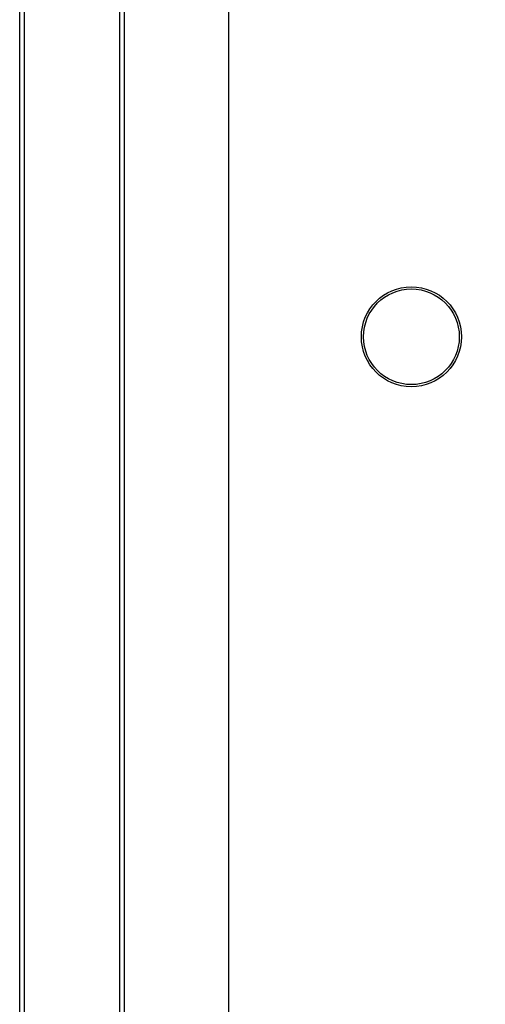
# Paper-space layout 'Wall Base Bracket' of a CAD drawing. Header units: millimetres. Extents: x 1591 to 17407, y 1260 to 16227.
# Tile 26 of 68: x 3306 to 3413, y 10050 to 10277. Entities that reach past the tile are written whole.
import ezdxf

# ---------------------------------------------------------------- set-up
doc = ezdxf.new("R2010")
doc.units = ezdxf.units.MM
doc.layers.add('COMPONENT_GEOMETRY', color=7, linetype='Continuous')
doc.styles.add('SLDTEXTSTYLE1', font='TXT', dxfattribs={"width": 0.75})
doc.dimstyles.new('SLDDIMSTYLE0', dxfattribs={"dimtxt": 100, "dimasz": 6.604, "dimexe": 0, "dimexo": 0.0625, "dimgap": 25, "dimtad": 0, "dimtih": 1, "dimtoh": 1, "dimdec": 0, "dimlfac": 0.5, "dimrnd": 1e-09, "dimzin": 12, "dimdsep": 46, "dimtxsty": 'SLDTEXTSTYLE1', "dimsah": 1, "dimcen": 0.09, "dimadec": 0, "dimazin": 3, "dimtfac": 1, "dimtdec": 0, "dimtofl": 0, "dimtmove": 0, "dimatfit": 3, "dimfxl": 1, "dimfrac": 2, "dimtolj": 1, "dimtzin": 12, "dimarcsym": 0})

# ---------------------------------------------------------------- blocks, each defined once
blk = doc.blocks.new('_D_20')
at = {"layer": 'COMPONENT_GEOMETRY', "color": 7, "ltscale": 2}
for p, q in [((8879.1, 12946.13), (8879.1, 8407.68)), ((3306.77, 9991.36), (3306.77, 8407.68)), ((3306.77, 8414.03), (5945.16, 8414.03)), ((8879.1, 8414.03), (6240.71, 8414.03))]:
    blk.add_line(p, q, dxfattribs=at)
for points in [[(3306.77, 8414.03), (3313.37, 8413.02), (3313.37, 8415.05)], [(8879.1, 8414.03), (8872.5, 8415.05), (8872.5, 8413.02)]]:
    blk.add_solid(points, dxfattribs=at)
at = {"layer": 'COMPONENT_GEOMETRY', "color": 7, "ltscale": 2, "insert": (5945.16, 8463.56), "char_height": 100, "attachment_point": 1, "style": 'SLDTEXTSTYLE1'}
blk.add_mtext('2786', dxfattribs=at)

psp = doc.layouts.new('Wall Base Bracket')

# ---------------------------------------------------------------- linework, layer by layer
at = {"color": 8, "linetype": 'Continuous', "lineweight": 25, "ltscale": 2}
psp.add_line((3353.77, 10419.9), (3353.77, 9987.9), dxfattribs=at)
at = {"color": 7, "linetype": 'Continuous', "lineweight": 25, "ltscale": 2}
for p, q in [((3305.77, 9993.9), (3305.77, 10413.9)), ((3306.77, 10413.9), (3306.77, 9993.9)), ((3328.77, 9993.9), (3328.77, 10413.9)), ((3329.77, 10413.9), (3329.77, 9993.9))]:
    psp.add_line(p, q, dxfattribs=at)
at = {"color": 7, "linetype": 'Continuous', "lineweight": 25, "ltscale": 4}
for radius in [11.5, 11]:
    psp.add_circle((3395.77, 10203.9), radius, dxfattribs=at)

# ---------------------------------------------------------------- dimensions: what is measured, and where the dimension line sits
at = {"layer": 'COMPONENT_GEOMETRY', "color": 7, "ltscale": 2}
dim = psp.add_linear_dim(base=(3306.77, 8414.03), p1=(8879.1, 12948.67), p2=(3306.77, 9993.9), dimstyle='SLDDIMSTYLE0', dxfattribs=at)
dim.commit()
dim.dimension.update_dxf_attribs({"geometry": '_D_20', "text_midpoint": (6092.94, 8414.03), "dimtype": 160})

doc.saveas('drawing.dxf')
